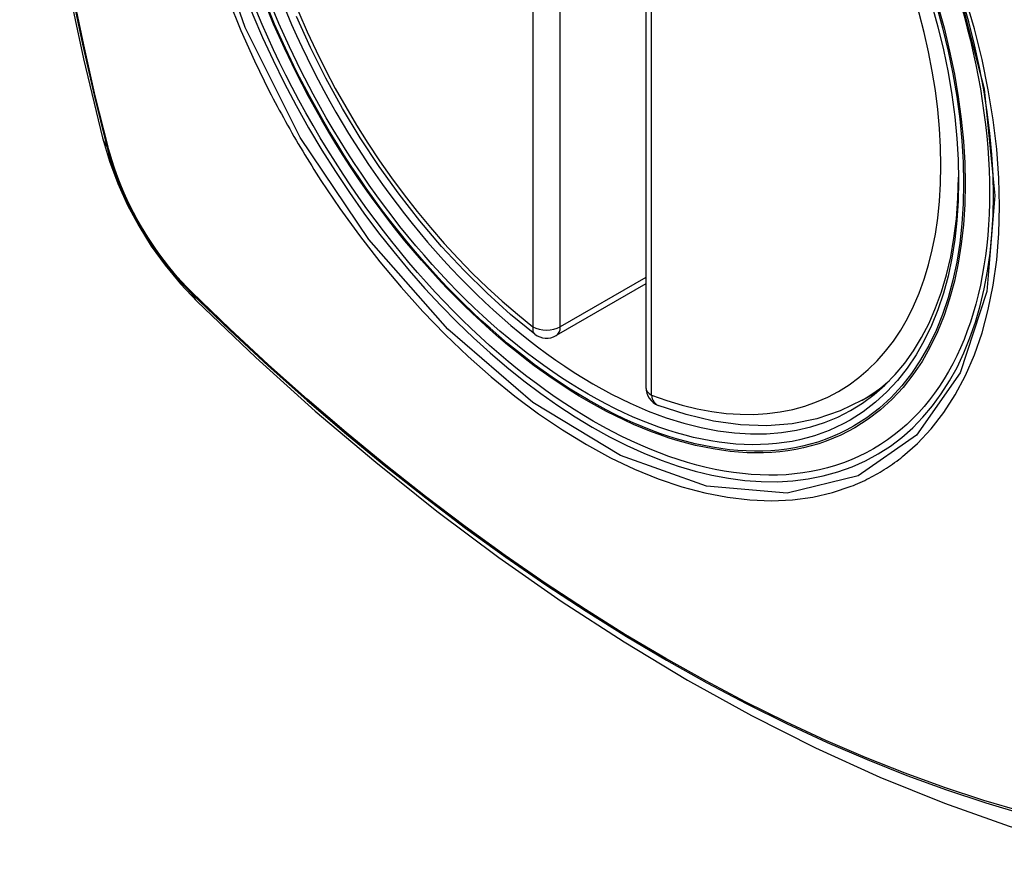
# Model space of a CAD drawing. Header units: inches. Extents: x 378.5 to 447.1, y 142.6 to 213.3.
# Tile 99 of 112: x 410.7 to 411.3, y 186.2 to 186.7. Entities that reach past the tile are written whole.
import ezdxf

# ---------------------------------------------------------------- set-up
doc = ezdxf.new("R2010")
doc.units = ezdxf.units.IN
doc.header["$MEASUREMENT"] = 0
doc.layers.add('Visible Edges(ANSI)', color=7, linetype='Continuous', lineweight=25)
doc.layers.add('Visible Tangent Edges(ANSI)', color=7, linetype='Continuous', lineweight=25)

msp = doc.modelspace()

# ---------------------------------------------------------------- linework, layer by layer
at = {"layer": 'Visible Edges(ANSI)'}
for p, q in [((411.06886, 186.97185), (411.06886, 186.48718)), ((411.06886, 186.5503), (411.01419, 186.51874)), ((411.20097, 186.47935), (411.21124, 186.48528))]:
    msp.add_line(p, q, dxfattribs=at)
at = {"layer": 'Visible Edges(ANSI)', "flags": 128}
for points in [[(410.7406, 187.34685), (410.72775, 187.30879), (410.71669, 187.26961), (410.7074, 187.22937), (410.69984, 187.18815), (410.69399, 187.14601), (410.68985, 187.10302), (410.68737, 187.05922), (410.68655, 187.0147), (410.68737, 186.9695), (410.6898, 186.92369), (410.69382, 186.87734), (410.69941, 186.8305), (410.70656, 186.78325), (410.71524, 186.73565), (410.72543, 186.68778), (410.73711, 186.63969)], [(411.00104, 186.51964), (410.98635, 186.53164), (410.97194, 186.54463), (410.95786, 186.55854), (410.94417, 186.5733), (410.93094, 186.58886), (410.91822, 186.60514), (410.90606, 186.62207), (410.89453, 186.63957), (410.88366, 186.65756), (410.8735, 186.67597), (410.86412, 186.69472), (410.85554, 186.71371)], [(410.73711, 186.63969), (410.74135, 186.62539), (410.74649, 186.61167), (410.75248, 186.59847), (410.75928, 186.58575), (410.76689, 186.5735), (410.77533, 186.56171), (410.78465, 186.5504), (410.79491, 186.53958)], [(410.79491, 186.53958), (410.83071, 186.50542), (410.86708, 186.47266), (410.90396, 186.44134), (410.94131, 186.41153), (410.97907, 186.38326), (411.0172, 186.3566), (411.05566, 186.3316), (411.0944, 186.30829), (411.13337, 186.28674), (411.17253, 186.26699), (411.21184, 186.24908), (411.25126, 186.23307), (411.29073, 186.219), (411.33023, 186.20694), (411.36969, 186.19693), (411.40907, 186.18902)], [(411.20097, 186.47935), (411.18757, 186.47275), (411.1733, 186.46793), (411.1583, 186.46491), (411.14271, 186.46369), (411.12663, 186.46424), (411.11017, 186.46652), (411.09343, 186.4705), (411.07649, 186.47613)]]:
    msp.add_lwpolyline(points, dxfattribs=at)
at = {"layer": 'Visible Edges(ANSI)'}
for centre, start, end in [((411.00829, 186.52897), 232.17173, 300), ((411.08067, 186.48718), 180, 249.28185)]:
    msp.add_arc(centre, 0.01181, start, end, dxfattribs=at)
msp.add_ellipse((411.03717, 186.74619), major_axis=(0.15748, -0.27276), ratio=0.57735, start_param=2.363977, end_param=7.060801, dxfattribs=at)
msp.add_ellipse((411.03369, 186.74418), major_axis=(-0.15994, 0.27703), ratio=0.57735, dxfattribs=at)
at = {"layer": 'Visible Tangent Edges(ANSI)'}
for p, q in [((410.99993, 187.00882), (410.99993, 186.52414)), ((411.01664, 186.52414), (411.01664, 187.00882)), ((411.07232, 186.48235), (411.07232, 186.96703)), ((410.74063, 186.63356), (410.74051, 186.63402)), ((411.06886, 186.55429), (411.01664, 186.52414)), ((410.7917, 186.54536), (410.79136, 186.54569))]:
    msp.add_line(p, q, dxfattribs=at)
at = {"layer": 'Visible Tangent Edges(ANSI)', "flags": 128}
for points in [[(410.71837, 187.23382), (410.71257, 187.20947), (410.70743, 187.18453), (410.70297, 187.15904), (410.6992, 187.13302), (410.69612, 187.10651), (410.69372, 187.07954), (410.69202, 187.05215), (410.691, 187.02436), (410.69068, 186.9962), (410.69104, 186.96765), (410.69208, 186.93871), (410.69381, 186.90942), (410.69622, 186.87981), (410.69931, 186.8499), (410.70308, 186.81974), (410.70752, 186.78933), (410.71264, 186.75867), (410.71842, 186.72782), (410.72487, 186.69679), (410.73197, 186.66559), (410.73973, 186.63426)], [(410.74051, 186.63402), (410.73274, 186.66528), (410.72562, 186.6964), (410.71916, 186.72738), (410.71336, 186.75817), (410.70823, 186.78876), (410.70377, 186.81912), (410.69998, 186.84922), (410.69688, 186.87908), (410.69446, 186.90863), (410.69272, 186.93787), (410.69167, 186.96674), (410.69131, 186.99522), (410.69164, 187.02331), (410.69266, 187.05102), (410.69437, 187.07832), (410.69677, 187.1052), (410.69987, 187.13161), (410.70366, 187.15752), (410.70813, 187.18289), (410.71329, 187.20771), (410.71911, 187.23194)], [(411.25782, 186.73799), (411.27555, 186.66949), (411.28208, 186.60434), (411.27716, 186.54569), (411.26089, 186.49605), (411.23426, 186.45791), (411.19847, 186.43303), (411.15512, 186.42248), (411.10598, 186.42668), (411.05343, 186.44543), (410.99988, 186.47793), (410.9479, 186.5226), (410.89976, 186.57752), (410.85791, 186.63989), (410.82429, 186.70697), (410.80016, 186.77604)], [(411.22571, 186.44489), (411.23478, 186.45289), (411.24318, 186.46186), (411.25086, 186.47178), (411.25783, 186.48266), (411.26405, 186.49446), (411.26951, 186.5071), (411.27417, 186.52054), (411.27801, 186.53469), (411.281, 186.54951), (411.28313, 186.56497), (411.28441, 186.5811), (411.28485, 186.59782), (411.28442, 186.61504), (411.28314, 186.63267), (411.281, 186.65065), (411.27801, 186.66893), (411.27419, 186.68745), (411.26955, 186.70616), (411.26411, 186.725)], [(410.81397, 186.72402), (410.82162, 186.70522), (410.82997, 186.68659), (410.83898, 186.66817)], [(410.83898, 186.66817), (410.84018, 186.66584), (410.84139, 186.66351), (410.84261, 186.66118), (410.84383, 186.65886), (410.84507, 186.65655), (410.84632, 186.65424), (410.84758, 186.65193), (410.84885, 186.64963), (410.85013, 186.64733), (410.85142, 186.64504), (410.85272, 186.64275), (410.85403, 186.64047), (410.85535, 186.6382), (410.85668, 186.63593), (410.85802, 186.63366), (410.85937, 186.6314), (410.86073, 186.62915), (410.8621, 186.62691), (410.86348, 186.62467), (410.86487, 186.62243), (410.86626, 186.62021), (410.86767, 186.61798), (410.86908, 186.61577), (410.87051, 186.61356)], [(410.73973, 186.63426), (410.74082, 186.63021), (410.74203, 186.62615), (410.74334, 186.62208), (410.74476, 186.618), (410.74628, 186.61393), (410.74791, 186.60987), (410.74964, 186.60582), (410.75147, 186.60179), (410.75339, 186.59779), (410.7554, 186.59382), (410.75751, 186.58988), (410.7597, 186.58599), (410.76197, 186.58215), (410.76433, 186.57836), (410.76676, 186.57463), (410.76927, 186.57096), (410.77184, 186.56737), (410.77449, 186.56385), (410.77719, 186.56041), (410.77996, 186.55705), (410.78277, 186.55378), (410.78564, 186.55061), (410.78856, 186.54753), (410.79151, 186.54456)], [(410.79136, 186.54569), (410.78847, 186.54862), (410.78562, 186.55165), (410.78281, 186.55477), (410.78006, 186.55798), (410.77736, 186.56128), (410.77472, 186.56465), (410.77214, 186.5681), (410.76962, 186.57162), (410.76717, 186.57521), (410.7648, 186.57886), (410.76249, 186.58256), (410.76027, 186.58632), (410.75813, 186.59013), (410.75607, 186.59397), (410.7541, 186.59785), (410.75221, 186.60177), (410.75042, 186.60571), (410.74872, 186.60967), (410.74712, 186.61364), (410.74562, 186.61763), (410.74422, 186.62162), (410.74292, 186.62561), (410.74172, 186.62959), (410.74063, 186.63356)], [(410.87051, 186.61356), (410.88199, 186.59651), (410.894, 186.57992), (410.90649, 186.56385), (410.91941, 186.54838), (410.93272, 186.53355), (410.94637, 186.51943), (410.96031, 186.50607), (410.97448, 186.49353), (410.98884, 186.48184), (411.00335, 186.47102), (411.01795, 186.46112), (411.03263, 186.45216), (411.04732, 186.44418), (411.06194, 186.43723), (411.07644, 186.43132), (411.09078, 186.42647), (411.10491, 186.42268), (411.1188, 186.41998), (411.13239, 186.41836), (411.14563, 186.41784), (411.15848, 186.41843), (411.17088, 186.42011), (411.18279, 186.42287), (411.19418, 186.42669)], [(410.79151, 186.54456), (410.81479, 186.52216), (410.83833, 186.50035), (410.86208, 186.47916), (410.88604, 186.45862), (410.91018, 186.43876), (410.93446, 186.41959), (410.95885, 186.40115), (410.98333, 186.38346), (411.00787, 186.36653), (411.03243, 186.35038), (411.05699, 186.33503), (411.08154, 186.32047), (411.10609, 186.30671), (411.13064, 186.29375), (411.15515, 186.28159), (411.17961, 186.27026), (411.20399, 186.25976), (411.22825, 186.2501), (411.25239, 186.24129), (411.27641, 186.23333), (411.30027, 186.22623)], [(411.29901, 186.22781), (411.27524, 186.23483), (411.25132, 186.24272), (411.22727, 186.25146), (411.20309, 186.26104), (411.1788, 186.27149), (411.15442, 186.28276), (411.12997, 186.29487), (411.1055, 186.30779), (411.08101, 186.32151), (411.05652, 186.33603), (411.03202, 186.35135), (411.00751, 186.36748), (410.98303, 186.38439), (410.9586, 186.40207), (410.93426, 186.4205), (410.91004, 186.43965), (410.88597, 186.4595), (410.86207, 186.48002), (410.83837, 186.50119), (410.81491, 186.52298), (410.7917, 186.54536)], [(411.19418, 186.42669), (411.1956, 186.42725), (411.19701, 186.42784), (411.19841, 186.42843), (411.1998, 186.42905), (411.20118, 186.42968), (411.20256, 186.43033), (411.20392, 186.431), (411.20528, 186.43168), (411.20663, 186.43238), (411.20796, 186.4331), (411.20929, 186.43383), (411.21061, 186.43458), (411.21192, 186.43535), (411.21322, 186.43614), (411.21452, 186.43694), (411.2158, 186.43775), (411.21707, 186.43859), (411.21833, 186.43944), (411.21959, 186.44031), (411.22083, 186.44119), (411.22207, 186.44209), (411.22329, 186.44301), (411.22451, 186.44394), (411.22571, 186.44489)]]:
    msp.add_lwpolyline(points, dxfattribs=at)
at = {"layer": 'Visible Tangent Edges(ANSI)'}
for centre, major_axis, ratio, start_param, end_param in [((411.03618, 186.74562), (-0.17318, 0.29996), 0.57735, 5.05527, 10.652693), ((411.03612, 186.74559), (-0.15059, 0.26083), 0.57735, 5.66855, 8.468616), ((411.03612, 186.74559), (0.15059, -0.26083), 0.57735, 5.66855, 8.468616), ((410.85148, 186.66916), (-0.11437, -0.02947), 0.354513, 0, 0.141666), ((410.74904, 186.63717), (-0.00953, -0.00245), 0.359305, 0.141946, 0.405653), ((410.79869, 186.55118), (-0.00689, -0.00703), 0.359305, 5.877532, 6.141239), ((410.87762, 186.6239), (-0.08271, -0.08432), 0.354513, 6.141519, 6.283185), ((411.00829, 186.52897), (-0.00724, -0.00933), 0.470841, 5.569756, 6.283185), ((411.00829, 186.52897), (0.01181, 0), 0.57735, 3.926991, 5.497787), ((411.00829, 186.52897), (0.00591, -0.01023), 0.57735, 0, 0.785398), ((411.04448, 186.75041), (0.1565, -0.27106), 0.57735, 0, 0.111997), ((411.08067, 186.48718), (-0.01181, 0), 0.57735, 0, 0.785398), ((411.08067, 186.48718), (-0.00418, -0.01105), 0.667065, 5.396522, 6.283185)]:
    msp.add_ellipse(centre, major_axis=major_axis, ratio=ratio, start_param=start_param, end_param=end_param, dxfattribs=at)
for centre, major_axis in [((411.03677, 186.74596), (0.17111, -0.29637)), ((411.03379, 186.74424), (-0.1627, 0.2818)), ((411.03369, 186.74418), (0.1621, -0.28076))]:
    msp.add_ellipse(centre, major_axis=major_axis, ratio=0.57735, dxfattribs=at)

doc.saveas('drawing.dxf')
